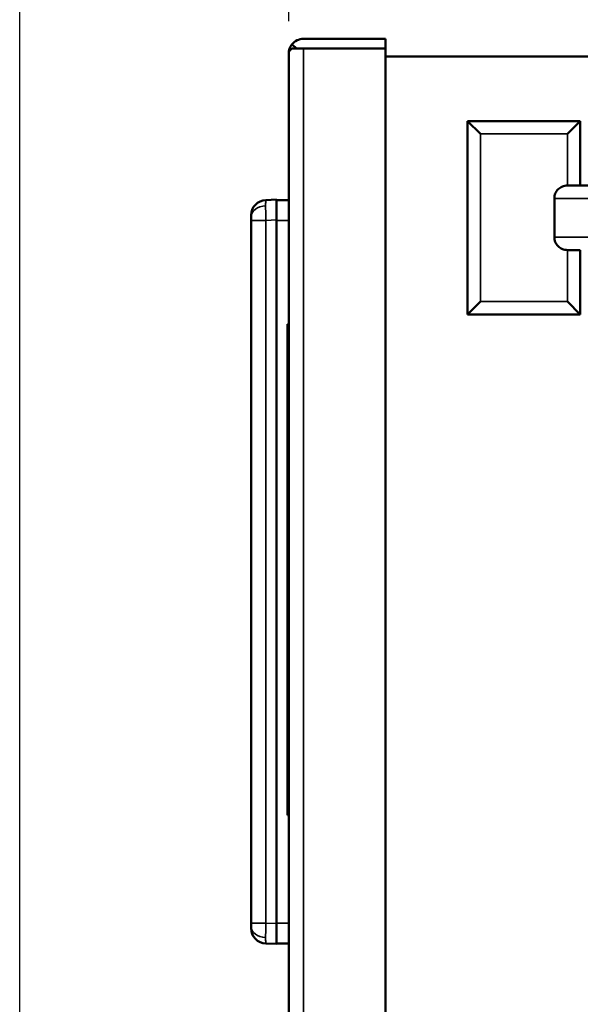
# Model space of a CAD drawing. Header units: inches. Extents: x 0 to 136, y 2 to 86.
# Tile 46 of 71: x 68.63 to 72.98, y 69.22 to 76.85. Entities that reach past the tile are written whole.
import ezdxf

# ---------------------------------------------------------------- set-up
doc = ezdxf.new("R2010")
doc.units = ezdxf.units.IN
doc.header["$LTSCALE"] = 4
doc.header["$MEASUREMENT"] = 0
for name, color, linetype, lineweight in [('Dimension (ANSI)', 7, 'Continuous', 25), ('Visible (ANSI)', 7, 'Continuous', 50), ('Visible Narrow (ANSI)', 7, 'Continuous', 35)]:
    doc.layers.add(name, color=color, linetype=linetype, lineweight=lineweight)
doc.styles.add('Dimension Text', font='tahoma.ttf')
doc.dimstyles.new('Dual Dimension', dxfattribs={"dimscale": 4, "dimtxt": 0.12, "dimasz": 0.098425, "dimexe": 0.125, "dimexo": 0.0625, "dimgap": 0.031496, "dimtad": 0, "dimtih": 1, "dimtoh": 1, "dimrnd": 1e-08, "dimzin": 4, "dimdsep": 46, "dimtxsty": 'Dimension Text', "dimcen": 0.09, "dimdle": 0.393701, "dimclrd": 256, "dimclre": 256, "dimclrt": 256, "dimadec": 0, "dimazin": 1, "dimtfac": 1, "dimtofl": 0, "dimtmove": 0, "dimatfit": 3, "dimfxl": 1, "dimtolj": 1, "dimtzin": 4, "dimlwd": -1, "dimlwe": -1, "dimarcsym": 0})

# ---------------------------------------------------------------- blocks, each defined once
blk = doc.blocks.new('*D15')
at = {"layer": 'Defpoints', "color": 0, "transparency": 16777216}
for p in [(70.7192, 78.6485), (70.7192, 76.5854), (79.1052, 76.5623)]:
    blk.add_point(p, dxfattribs=at)
at = {"layer": 'Dimension (ANSI)', "transparency": 16777216}
for p, q in [((70.7192, 76.8354), (70.7192, 79.1485)), ((79.1052, 76.8123), (79.1052, 79.1485)), ((71.1129, 78.6485), (72.6789, 78.6485)), ((78.7115, 78.6485), (77.1455, 78.6485))]:
    blk.add_line(p, q, dxfattribs=at)
for points in [[(71.1129, 78.7141), (71.1129, 78.5828), (70.7192, 78.6485)], [(78.7115, 78.7141), (78.7115, 78.5828), (79.1052, 78.6485)]]:
    blk.add_solid(points, dxfattribs=at)
at = {"layer": 'Dimension (ANSI)', "transparency": 16777216, "insert": (74.9122, 78.6485), "char_height": 0.48, "attachment_point": 5, "style": 'Dimension Text'}
blk.add_mtext('\\A1;{\\H3.0x;(}\\S8.39^ 213.0 mm;{\\H3.0x;)}', dxfattribs=at)
blk = doc.blocks.new('*D16')
at = {"layer": 'Defpoints', "color": 0, "transparency": 16777216}
for p in [(79.1052, 81.4344), (79.1052, 76.5623), (68.633, 52.5427)]:
    blk.add_point(p, dxfattribs=at)
at = {"layer": 'Dimension (ANSI)', "transparency": 16777216}
for p, q in [((68.633, 52.7927), (68.633, 81.9344)), ((79.1052, 76.8123), (79.1052, 81.9344)), ((69.0267, 81.4344), (71.6358, 81.4344)), ((78.7115, 81.4344), (76.1024, 81.4344))]:
    blk.add_line(p, q, dxfattribs=at)
for points in [[(69.0267, 81.5), (69.0267, 81.3688), (68.633, 81.4344)], [(78.7115, 81.5), (78.7115, 81.3688), (79.1052, 81.4344)]]:
    blk.add_solid(points, dxfattribs=at)
at = {"layer": 'Dimension (ANSI)', "transparency": 16777216, "insert": (73.8691, 81.4344), "char_height": 0.48, "attachment_point": 5, "style": 'Dimension Text'}
blk.add_mtext('\\A1;{\\H3.0x;(}\\S10.47^ 266.0 mm;{\\H3.0x;)}', dxfattribs=at)

msp = doc.modelspace()

# ---------------------------------------------------------------- linework, layer by layer
at = {"layer": 'Visible (ANSI)'}
for p, q in [((70.8326, 76.6988), (71.4692, 76.6988)), ((71.4692, 76.6988), (71.4692, 76.6248)), ((70.7832, 76.6249), (70.7441, 76.6563)), ((70.7441, 76.6248), (70.8326, 76.6248)), ((70.8326, 76.6249), (70.7832, 76.6249)), ((70.8326, 76.6249), (70.8326, 76.6248)), ((71.4692, 76.6248), (70.8326, 76.6248)), ((70.8326, 76.6248), (71.4692, 76.6248)), ((71.4692, 28.3749), (71.4692, 76.6248)), ((70.7192, 76.5858), (70.7192, 76.5858)), ((70.7192, 76.5856), (70.7192, 76.5856)), ((70.7192, 28.4142), (70.7192, 76.5854)), ((78.9918, 76.5623), (71.4692, 76.5623)), ((72.1052, 76.0623), (72.9802, 76.0623)), ((72.1052, 74.5623), (72.1052, 76.0623)), ((72.2052, 75.9623), (72.1052, 76.0623)), ((72.8802, 75.9623), (72.9802, 76.0623)), ((72.9802, 76.0623), (72.9802, 75.5623)), ((72.8795, 75.5623), (72.9802, 75.5623)), ((74.1708, 75.5623), (72.9802, 75.5623)), ((70.5419, 75.4498), (70.6247, 75.4527)), ((70.6247, 75.2953), (70.6247, 75.4527)), ((70.6247, 75.4488), (70.7192, 75.4488)), ((72.7789, 75.4623), (72.7789, 75.1623)), ((70.4279, 75.3318), (70.4279, 75.3203)), ((70.4279, 75.3203), (70.4279, 75.2924)), ((70.4279, 69.8453), (70.4279, 75.2924)), ((70.6247, 75.2953), (70.6247, 69.8424)), ((72.8795, 75.0623), (72.9802, 75.0623)), ((72.9802, 75.0623), (72.9802, 74.5623)), ((72.2052, 74.6623), (72.1052, 74.5623)), ((72.8802, 74.6623), (72.9802, 74.5623)), ((72.9802, 74.5623), (72.1052, 74.5623)), ((70.7192, 74.4866), (70.7092, 74.4866)), ((70.7092, 74.3358), (70.7092, 74.4866)), ((70.7092, 70.8347), (70.7092, 74.3358)), ((70.7092, 70.6826), (70.7092, 70.8347)), ((70.7192, 70.6826), (70.7092, 70.6826)), ((70.4279, 69.8453), (70.4279, 69.8175)), ((70.6247, 69.685), (70.6247, 69.8424)), ((70.4279, 69.8175), (70.4279, 69.8059)), ((70.6247, 69.685), (70.5419, 69.6879)), ((70.6247, 69.689), (70.7192, 69.689))]:
    msp.add_line(p, q, dxfattribs=at)
for centre, radius, start, end in [((70.8326, 76.5854), 0.1134, 90, 141.33616), ((70.8326, 76.5854), 0.0394, 90, 93.62293), ((70.8326, 76.5854), 0.1134, 179.80243, 179.90395), ((70.8326, 76.5852), 0.1134, 179.80243, 179.90395), ((70.546, 75.3318), 0.1181, 92, 180), ((70.546, 69.8059), 0.1181, 180, 268)]:
    msp.add_arc(centre, radius, start, end, dxfattribs=at)
for points in [[(70.7441, 76.6563), (70.7281, 76.6364), (70.7193, 76.6113), (70.7192, 76.5858)], [(70.7441, 76.6248), (70.7281, 76.6117), (70.7193, 76.5987), (70.7192, 76.5856)], [(70.7832, 76.6249), (70.7832, 76.6249), (70.7832, 76.6248), (70.7831, 76.6248)]]:
    msp.add_open_spline(points, degree=3, dxfattribs=at)
for points, knots in [([(72.7789, 75.4623), (72.7789, 75.4746), (72.7817, 75.4891), (72.7912, 75.5119), (72.7995, 75.5242), (72.817, 75.5417), (72.8294, 75.5499), (72.8524, 75.5594), (72.867, 75.5623), (72.8795, 75.5623)], [-1.5097441, -1.5097441, -1.5097441, -1.5097441, -1.4158845, -1.4158845, -1.3217471, -1.3217471, -1.2272452, -1.2272452, -1.1323921, -1.1323921, -1.1323921, -1.1323921]), ([(72.8795, 75.0623), (72.867, 75.0623), (72.8524, 75.0652), (72.8294, 75.0747), (72.817, 75.083), (72.7995, 75.1004), (72.7912, 75.1127), (72.7817, 75.1355), (72.7789, 75.15), (72.7789, 75.1623)], [-0.3773519, -0.3773519, -0.3773519, -0.3773519, -0.2824988, -0.2824988, -0.187997, -0.187997, -0.0938595, -0.0938595, 0, 0, 0, 0])]:
    msp.add_open_spline(points, degree=3, knots=knots, dxfattribs=at)
at = {"layer": 'Visible Narrow (ANSI)'}
for p, q in [((70.8326, 76.6248), (70.8326, 28.3749)), ((72.8802, 75.9623), (72.2052, 75.9623)), ((72.2052, 75.9623), (72.2052, 74.6623)), ((72.8802, 75.5623), (72.8802, 75.9623)), ((72.7789, 75.4623), (74.1708, 75.4623)), ((70.4279, 75.2924), (70.5419, 75.2924)), ((70.6247, 75.2953), (70.5419, 75.2924)), ((70.5419, 69.8453), (70.5419, 75.2924)), ((70.6247, 75.2913), (70.7192, 75.2913)), ((72.7789, 75.1623), (74.1708, 75.1623)), ((72.8802, 74.6623), (72.8802, 75.0623)), ((72.2052, 74.6623), (72.8802, 74.6623)), ((70.7192, 74.3358), (70.7092, 74.3358)), ((70.7192, 70.8347), (70.7092, 70.8347)), ((70.4279, 69.8453), (70.5419, 69.8453)), ((70.6247, 69.8424), (70.5419, 69.8453)), ((70.6247, 69.8465), (70.7192, 69.8465))]:
    msp.add_line(p, q, dxfattribs=at)
for centre, start_param, end_param in [((70.546, 75.3203), 4.761734, 6.283185), ((70.546, 69.8175), 0, 1.521451)]:
    msp.add_ellipse(centre, major_axis=(-0.1181, 0), ratio=0.707107, start_param=start_param, end_param=end_param, dxfattribs=at)
for points in [[(70.5419, 75.4498), (70.5413, 75.4498), (70.5409, 75.4457), (70.5406, 75.4378), (70.5403, 75.4299), (70.5401, 75.4182), (70.5401, 75.4037)], [(70.5401, 75.4037), (70.5401, 75.3891), (70.5403, 75.3717), (70.5406, 75.3526), (70.5409, 75.3336), (70.5413, 75.313), (70.5419, 75.2924)], [(70.5419, 69.8453), (70.5413, 69.8247), (70.5409, 69.8041), (70.5406, 69.7851), (70.5403, 69.7661), (70.5401, 69.7486), (70.5401, 69.734)], [(70.5401, 69.734), (70.5401, 69.7195), (70.5403, 69.7078), (70.5406, 69.6999), (70.5409, 69.692), (70.5413, 69.6879), (70.5419, 69.6879)]]:
    msp.add_open_spline(points, degree=3, knots=[-1, -1, -1, -1, -0.5, -0.5, -0.5, 0, 0, 0, 0], dxfattribs=at)

# ---------------------------------------------------------------- dimensions: what is measured, and where the dimension line sits
at = {"layer": 'Dimension (ANSI)'}
dim = msp.add_linear_dim(base=(79.1052, 81.4344), p1=(68.633, 52.5427), p2=(79.1052, 76.5623), text='{\\H3.0x;(}\\S<>^ 266.0 mm;{\\H3.0x;)}', dimstyle='Dual Dimension', override={"dimgap": 0.031496, "dimtih": 0, "dimtoh": 0, "dimdec": 2, "dimpost": '\\X', "dimtol": 0, "dimlim": 0, "dimtp": 0, "dimtm": 0, "dimtdec": 2, "dimatfit": 1}, dxfattribs=at)
dim.commit()
dim.dimension.update_dxf_attribs({"geometry": '*D16', "text_midpoint": (73.8691, 81.4344), "dimtype": 160})
dim = msp.add_linear_dim(base=(70.7192, 78.6485), p1=(79.1052, 76.5623), p2=(70.7192, 76.5854), angle=180, text='{\\H3.0x;(}\\S<>^ 213.0 mm;{\\H3.0x;)}', dimstyle='Dual Dimension', override={"dimgap": 0.031496, "dimtih": 0, "dimtoh": 0, "dimdec": 2, "dimpost": '\\X', "dimtol": 0, "dimlim": 0, "dimtp": 0, "dimtm": 0, "dimtdec": 2, "dimatfit": 1}, dxfattribs=at)
dim.commit()
dim.dimension.update_dxf_attribs({"geometry": '*D15', "text_midpoint": (74.9122, 78.6485), "dimtype": 160})

doc.saveas('drawing.dxf')
